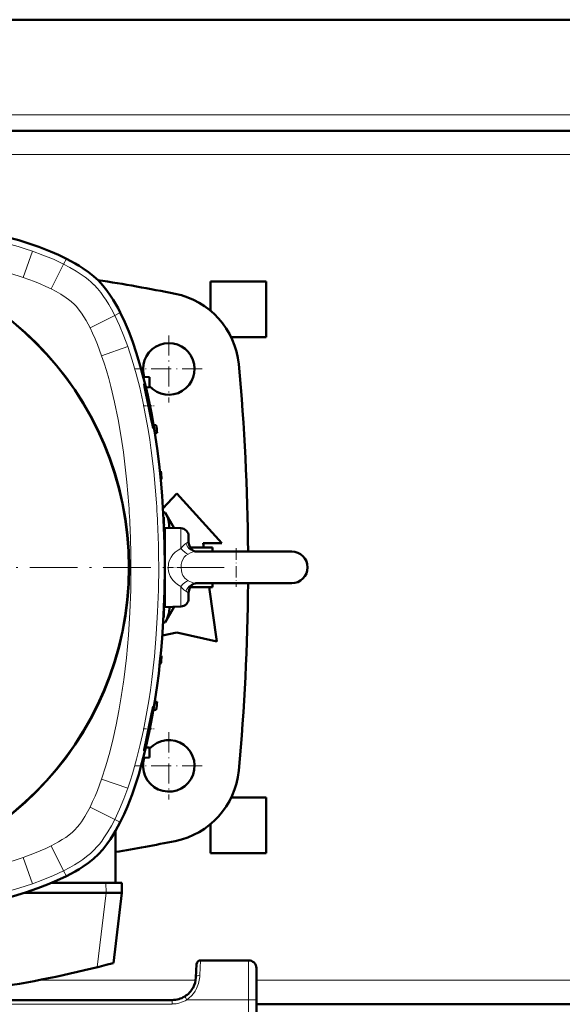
# Model space of a CAD drawing. Extents: x -1351 to 1763, y -1300 to 640.
# Tile 7 of 90: x -146 to -9, y -1127 to -879. Entities that reach past the tile are written whole.
import ezdxf

# ---------------------------------------------------------------- set-up
doc = ezdxf.new("R2010")
doc.units = 0
doc.linetypes.add('DASHDOT', pattern=[18.5, 12, -3, 0.5, -3])

msp = doc.modelspace()

# ---------------------------------------------------------------- linework, layer by layer
at = {"color": 7, "lineweight": 50}
for p, q in [((92.1, -879.33), (-168.58, -879.33)), ((97.1, -907.33), (-173.9, -907.33)), ((-83.9, -945.33), (-97.9, -945.33)), ((-97.9, -945.33), (-97.9, -952.63)), ((-83.9, -959.33), (-83.9, -945.33)), ((-83.9, -959.33), (-92.68, -959.33)), ((-114.82, -969.35), (-113.24, -969.43)), ((-113.24, -971.93), (-113.24, -969.43)), ((-114.17, -971.98), (-113.24, -971.93)), ((-113.51, -976.66), (-113.51, -976.63)), ((-111.56, -981.46), (-112.26, -981.43)), ((-111.33, -983.46), (-111.93, -983.48)), ((-110.39, -993.08), (-110.67, -993.07)), ((-110.23, -995.08), (-110.46, -995.09)), ((-109.87, -1002.52), (-106.4, -998.71)), ((-106.4, -998.71), (-95.02, -1011.21)), ((-109.81, -1003.48), (-109.32, -1003.48)), ((-109.32, -1003.48), (-107.07, -1007.41)), ((-109.67, -1004.71), (-109.74, -1004.7)), ((-109.59, -1006.71), (-109.64, -1006.71)), ((-105.34, -1007.47), (-109.41, -1007.33)), ((-109.41, -1027.33), (-109.41, -1007.33)), ((-103.41, -1010.93), (-103.41, -1009.47)), ((-109.51, -1010.4), (-109.41, -1010.4)), ((-95.02, -1011.21), (-99.77, -1011.21)), ((-99.77, -1011.21), (-99.61, -1012.33)), ((-103.03, -1012.33), (-97.4, -1012.33)), ((-101.6, -1013.33), (-84.69, -1013.33)), ((-98.12, -1013.33), (-101.6, -1013.33)), ((-77.41, -1013.33), (-98.12, -1013.33)), ((-97.4, -1013.33), (-97.4, -1012.33)), ((-84.69, -1013.33), (-77.41, -1013.33)), ((-101.6, -1021.33), (-84.69, -1021.33)), ((-97.4, -1022.33), (-97.4, -1021.33)), ((-84.69, -1021.33), (-77.41, -1021.33)), ((-109.51, -1024.26), (-109.41, -1024.26)), ((-103.41, -1024.52), (-103.41, -1023.74)), ((-103.41, -1025.19), (-103.41, -1024.52)), ((-103.03, -1022.33), (-97.4, -1022.33)), ((-98.2, -1022.33), (-96.27, -1035.96)), ((-109.59, -1027.96), (-109.64, -1027.96)), ((-109.41, -1027.33), (-105.34, -1027.19)), ((-107.07, -1027.25), (-109.32, -1031.19)), ((-109.81, -1031.19), (-109.32, -1031.19)), ((-109.67, -1029.96), (-109.74, -1029.96)), ((-106.4, -1033.71), (-110.03, -1034.51)), ((-96.27, -1035.96), (-106.4, -1033.71)), ((-110.67, -1041.59), (-110.39, -1041.58)), ((-110.23, -1039.58), (-110.46, -1039.57)), ((-111.33, -1051.21), (-111.93, -1051.19)), ((-111.56, -1053.21), (-112.26, -1053.23)), ((-113.51, -1058), (-113.51, -1058.03)), ((-113.39, -1058.87), (-113.22, -1058.03)), ((-114.17, -1062.69), (-113.24, -1062.73)), ((-113.24, -1065.23), (-113.24, -1062.73)), ((-114.82, -1065.32), (-113.24, -1065.23)), ((-83.9, -1075.33), (-92.68, -1075.33)), ((-83.9, -1089.33), (-83.9, -1075.33)), ((-121.84, -1096.83), (-121.84, -1083.8)), ((-97.9, -1082.03), (-97.9, -1089.33)), ((-83.9, -1089.33), (-97.9, -1089.33)), ((-137.96, -1096.83), (-124.27, -1096.83)), ((-123.49, -1096.83), (-124.27, -1096.83)), ((-121.84, -1096.83), (-123.49, -1096.83)), ((-120.27, -1096.83), (-121.84, -1096.83)), ((-120.21, -1099.33), (-120.27, -1096.83)), ((-144.86, -1099.33), (-124.21, -1099.33)), ((-124.21, -1099.33), (-124.18, -1099.33)), ((-120.21, -1099.33), (-124.18, -1099.33)), ((-122.38, -1117.04), (-120.21, -1099.33)), ((-88.32, -1116.33), (-100.38, -1116.33)), ((-101.38, -1117.28), (-101.55, -1120.65)), ((-86.32, -1118.32), (-86.28, -1126.28)), ((-107.55, -1126.33), (-289.25, -1126.33)), ((-273.4, -1126.33), (-134.4, -1126.33)), ((-133.4, -1126.33), (-134.4, -1126.33)), ((-133.4, -1126.33), (-134.4, -1126.33)), ((-86.28, -1126.28), (-85.9, -1198.33)), ((9.47, -1127.33), (-86.27, -1127.33))]:
    msp.add_line(p, q, dxfattribs=at)
at = {"color": 7, "lineweight": 18}
for p, q in [((97.1, -903.33), (-173.9, -903.33)), ((98.85, -913.33), (-175.65, -913.33)), ((-145.07, -944.26), (-142.77, -937.65)), ((-134.91, -940.92), (-134.22, -939.55)), ((-138.04, -947.18), (-134.91, -940.92)), ((-127.28, -946.1), (-127.23, -946.15)), ((-132.19, -951.09), (-132.18, -951.1)), ((-128.26, -956.97), (-122, -953.83)), ((-122, -953.83), (-120.62, -953.14)), ((-125.33, -964), (-118.72, -961.7)), ((-105.34, -1012.56), (-105.34, -1007.47)), ((-103.41, -1010.99), (-103.41, -1010.93)), ((-101.6, -1013.33), (-101.56, -1013.33)), ((-105.34, -1026.35), (-105.34, -1022.1)), ((-103.41, -1023.68), (-103.41, -1023.74)), ((-105.34, -1027.19), (-105.34, -1026.35)), ((-125.33, -1070.67), (-118.72, -1072.97)), ((-128.26, -1077.7), (-122, -1080.83)), ((-122, -1080.83), (-120.62, -1081.52)), ((-132.16, -1083.55), (-132.18, -1083.56)), ((-138.04, -1087.48), (-134.91, -1093.74)), ((-127.18, -1088.46), (-127.23, -1088.51)), ((-145.07, -1090.41), (-142.77, -1097.02)), ((-134.91, -1093.74), (-134.22, -1095.12)), ((-124.21, -1099.33), (-124.27, -1096.83)), ((-124.18, -1099.33), (-126.48, -1118.08)), ((-100.56, -1120.07), (-100.38, -1116.33)), ((-88.28, -1126.28), (-88.32, -1116.33)), ((-101.63, -1121.33), (-141.22, -1121.33)), ((9.5, -1121.33), (-86.3, -1121.33)), ((-104.39, -1125.43), (-104.23, -1125.68)), ((-104.23, -1125.68), (-103.86, -1126.28)), ((-107.55, -1127.33), (-289.25, -1127.33)), ((-107.55, -1127.33), (-107.55, -1126.33)), ((-88.28, -1126.28), (-103.86, -1126.28)), ((-88.28, -1126.28), (-87.9, -1198.33))]:
    msp.add_line(p, q, dxfattribs=at)
at = {"color": 7, "linetype": 'DASHDOT', "lineweight": 18, "ltscale": 0.422501}
msp.add_line((-108.4, -958.88), (-108.4, -975.78), dxfattribs=at)
at = {"color": 7, "linetype": 'DASHDOT', "lineweight": 18, "ltscale": 0.4225}
for p, q in [((-99.95, -967.33), (-116.85, -967.33)), ((-99.95, -1067.33), (-116.85, -1067.33))]:
    msp.add_line(p, q, dxfattribs=at)
at = {"color": 7, "linetype": 'DASHDOT', "lineweight": 18, "ltscale": 0.069602}
msp.add_line((-114.86, -976.63), (-112.07, -976.63), dxfattribs=at)
at = {"color": 7, "linetype": 'DASHDOT', "lineweight": 18, "ltscale": 0.242493}
msp.add_line((-91.41, -1012.5), (-91.41, -1022.2), dxfattribs=at)
at = {"color": 7, "linetype": 'DASHDOT', "lineweight": 18}
msp.add_line((-94.41, -1017.33), (-302.41, -1017.33), dxfattribs=at)
at = {"color": 7, "linetype": 'DASHDOT', "lineweight": 18, "ltscale": 0.123903}
msp.add_line((-104.92, -1017.33), (-109.88, -1017.33), dxfattribs=at)
at = {"color": 7, "linetype": 'DASHDOT', "lineweight": 18, "ltscale": 0.068916}
msp.add_line((-114.83, -1058.03), (-112.07, -1058.03), dxfattribs=at)
at = {"color": 7, "linetype": 'DASHDOT', "lineweight": 18, "ltscale": 0.422498}
msp.add_line((-108.4, -1058.88), (-108.4, -1075.78), dxfattribs=at)
at = {"color": 7, "lineweight": 50}
for points in [[(-198.41, -928.33), (-192.45, -928.41), (-186.49, -928.63), (-180.54, -929.01), (-177.57, -929.26), (-174.6, -929.54), (-171.64, -929.88), (-168.69, -930.25), (-164.75, -930.82), (-160.83, -931.48), (-156.93, -932.24), (-152.65, -933.19), (-150.43, -933.74), (-148.21, -934.34), (-146.21, -934.92), (-144.22, -935.54), (-141.19, -936.57), (-138.21, -937.73), (-136.2, -938.6), (-134.22, -939.55)], [(-134.22, -939.55), (-132.01, -940.73), (-130.99, -941.34), (-129.98, -941.99), (-128.63, -942.93), (-127.35, -943.95), (-126.14, -945.06)], [(-126.14, -945.06), (-125.02, -946.28), (-124, -947.56), (-123.06, -948.9), (-122.42, -949.91), (-121.2, -952.03), (-120.62, -953.14)], [(-120.62, -953.14), (-119.5, -955.51), (-118.48, -957.92), (-117.56, -960.37), (-116.52, -963.41), (-115.59, -966.51), (-114.75, -969.61), (-114.21, -971.8), (-113.71, -974), (-112.8, -978.44), (-112.02, -982.89), (-111.36, -987.36), (-110.86, -991.33), (-110.44, -995.32), (-110.09, -999.31), (-109.88, -1002.31), (-109.71, -1005.31), (-109.48, -1011.32), (-109.41, -1017.33)], [(-113.51, -976.63), (-114.18, -973.4), (-114.51, -971.71), (-114.59, -971.19), (-114.6, -971.15), (-114.59, -971.13), (-114.59, -971.13), (-114.59, -971.12), (-114.59, -971.12)], [(-114.59, -971.12), (-114.58, -971.12), (-114.58, -971.13), (-114.54, -971.2), (-114.36, -971.77), (-113.85, -973.76), (-113.48, -975.38)], [(-112.35, -982.2), (-112.35, -982.2), (-112.35, -982.2), (-112.36, -982.19), (-112.39, -982.11), (-112.55, -981.45), (-112.77, -980.37), (-113.51, -976.66)], [(-113.22, -976.63), (-112.75, -979.15), (-112.44, -981.15), (-112.34, -982.01), (-112.34, -982.15), (-112.34, -982.19), (-112.34, -982.2), (-112.34, -982.2), (-112.35, -982.2), (-112.35, -982.2)], [(-108.28, -1007.37), (-108.27, -1006.6), (-108.38, -1005.82), (-108.6, -1005.03), (-108.91, -1004.26), (-109.32, -1003.48)], [(-101.6, -1013.33), (-101.78, -1013.31), (-102.17, -1013.16), (-102.61, -1012.84), (-102.96, -1012.43), (-103.22, -1011.93), (-103.37, -1011.38), (-103.41, -1010.93)], [(-109.41, -1017.33), (-109.48, -1023.29), (-109.7, -1029.25), (-110.08, -1035.2), (-110.33, -1038.17), (-110.62, -1041.13), (-110.95, -1044.1), (-111.32, -1047.05), (-111.9, -1050.99), (-112.56, -1054.91), (-113.31, -1058.81), (-114.26, -1063.08), (-114.82, -1065.31), (-115.41, -1067.53), (-115.99, -1069.53), (-116.61, -1071.52), (-117.65, -1074.54), (-118.8, -1077.53), (-119.67, -1079.54), (-120.62, -1081.52)], [(-101.6, -1021.33), (-101.78, -1021.36), (-102.17, -1021.51), (-102.61, -1021.83), (-102.96, -1022.23), (-103.22, -1022.73), (-103.37, -1023.29), (-103.41, -1023.74)], [(-109.32, -1031.19), (-108.81, -1030.18), (-108.46, -1029.2), (-108.35, -1028.71), (-108.28, -1028.23), (-108.26, -1027.76), (-108.28, -1027.29)], [(-112.35, -1052.47), (-112.35, -1052.47), (-112.35, -1052.47), (-112.36, -1052.48), (-112.39, -1052.56), (-112.55, -1053.21), (-112.77, -1054.29), (-113.51, -1058)], [(-113.22, -1058.03), (-112.75, -1055.51), (-112.44, -1053.51), (-112.34, -1052.59), (-112.34, -1052.48), (-112.34, -1052.47), (-112.34, -1052.47), (-112.35, -1052.47), (-112.35, -1052.47)], [(-113.51, -1058.03), (-114.02, -1060.53), (-114.43, -1062.51), (-114.57, -1063.28), (-114.6, -1063.49), (-114.6, -1063.52), (-114.59, -1063.53), (-114.59, -1063.54), (-114.59, -1063.54), (-114.59, -1063.54)], [(-114.59, -1063.54), (-114.59, -1063.54), (-114.58, -1063.54), (-114.58, -1063.54), (-114.57, -1063.53), (-114.53, -1063.42), (-114.26, -1062.53), (-113.83, -1060.84), (-113.39, -1058.87)], [(-120.62, -1081.52), (-121.8, -1083.73), (-122.42, -1084.75), (-123.06, -1085.76), (-124, -1087.1), (-125.02, -1088.39), (-126.14, -1089.6)], [(-126.14, -1089.6), (-127.35, -1090.72), (-128.63, -1091.74), (-129.98, -1092.68), (-130.99, -1093.32), (-132.01, -1093.93), (-134.22, -1095.12)], [(-134.22, -1095.12), (-136.59, -1096.24), (-139, -1097.26), (-141.44, -1098.18), (-144.49, -1099.22), (-147.58, -1100.15), (-150.68, -1100.99), (-152.87, -1101.53), (-155.08, -1102.03), (-159.51, -1102.94), (-163.97, -1103.72), (-168.43, -1104.38), (-172.41, -1104.88), (-176.4, -1105.3), (-180.39, -1105.65), (-183.39, -1105.86), (-186.39, -1106.03), (-192.4, -1106.26), (-198.41, -1106.33)]]:
    msp.add_lwpolyline(points, dxfattribs=at)
at = {"color": 7, "lineweight": 18}
for points in [[(-198.41, -929.87), (-192.79, -929.94), (-187.18, -930.14), (-181.57, -930.48), (-175.97, -930.95), (-173.08, -931.26), (-170.2, -931.61), (-167.5, -931.97), (-164.81, -932.37), (-161.11, -933), (-157.42, -933.71), (-153.74, -934.51), (-150.06, -935.43), (-146.4, -936.47), (-144.58, -937.04), (-142.77, -937.65)], [(-142.77, -937.65), (-140.11, -938.63), (-137.49, -939.71), (-134.91, -940.92)], [(-165.83, -939.3), (-162.3, -939.89), (-158.78, -940.57), (-155.27, -941.34), (-151.84, -942.2), (-148.44, -943.16), (-145.07, -944.26)], [(-134.91, -940.92), (-133.32, -941.76), (-131.76, -942.67), (-130.24, -943.67), (-129.47, -944.23), (-128.72, -944.82), (-127.99, -945.44), (-127.28, -946.1)], [(-145.07, -944.26), (-142.21, -945.32), (-140.8, -945.9), (-139.41, -946.52), (-138.04, -947.18)], [(-138.04, -947.18), (-136.82, -947.82), (-135.63, -948.51), (-134.3, -949.37), (-133.66, -949.83), (-133.04, -950.32), (-132.19, -951.09)], [(-127.23, -946.15), (-126.35, -947.09), (-125.54, -948.08), (-124.83, -949.04), (-124.17, -950.02), (-123.48, -951.13), (-122.83, -952.26), (-122, -953.83)], [(-132.18, -951.1), (-131.7, -951.61), (-131.26, -952.14), (-130.4, -953.29)], [(-130.4, -953.29), (-129.81, -954.18), (-129.26, -955.09), (-128.26, -956.97)], [(-122, -953.83), (-120.79, -956.42), (-119.7, -959.04), (-118.72, -961.7)], [(-128.26, -956.97), (-127.59, -958.34), (-126.98, -959.73), (-126.4, -961.13), (-125.33, -964)], [(-118.72, -961.7), (-117.61, -965.12), (-116.62, -968.57), (-115.74, -972.04), (-114.95, -975.54), (-114.26, -979.04), (-113.64, -982.56), (-113.22, -985.21), (-112.85, -987.86), (-112.21, -993.17), (-111.82, -997.12), (-111.51, -1001.08)], [(-125.33, -964), (-124.71, -965.84), (-124.14, -967.69), (-123.55, -969.72), (-123.01, -971.77), (-122.07, -975.71), (-121.18, -980.1), (-120.41, -984.51), (-119.85, -988.28), (-119.37, -992.07), (-118.96, -995.86), (-118.71, -998.72), (-118.49, -1001.57)], [(-105.34, -1012.56), (-104.86, -1011.96), (-104.35, -1011.47), (-104.14, -1011.31)], [(-104.14, -1011.31), (-103.68, -1011.08), (-103.47, -1011.03), (-103.41, -1010.93)], [(-101.6, -1013.33), (-102.01, -1013.29), (-102.41, -1013.17), (-102.79, -1012.98), (-103.25, -1012.63), (-103.64, -1012.19), (-103.97, -1011.67), (-104.14, -1011.31)], [(-105.34, -1012.56), (-106.08, -1012.97), (-106.76, -1013.47), (-107.35, -1014.07), (-107.83, -1014.75), (-108.2, -1015.49), (-108.44, -1016.29)], [(-103.56, -1013.98), (-104.08, -1014.34), (-104.51, -1014.79), (-104.86, -1015.33), (-105.11, -1015.96), (-105.26, -1016.63), (-105.31, -1017.33)], [(-103.56, -1013.98), (-102.93, -1013.67), (-102.3, -1013.44), (-101.94, -1013.36), (-101.6, -1013.33)], [(-117.95, -1017.33), (-118.01, -1023.01), (-118.22, -1028.69), (-118.58, -1034.36), (-118.81, -1037.24), (-119.09, -1040.12), (-119.4, -1042.89), (-119.75, -1045.66)], [(-110.95, -1017.33), (-111.01, -1022.95), (-111.21, -1028.56), (-111.55, -1034.17), (-112.03, -1039.77), (-112.33, -1042.65), (-112.68, -1045.54), (-113.04, -1048.24), (-113.45, -1050.93), (-114.07, -1054.63), (-114.78, -1058.32), (-115.59, -1061.99), (-116.51, -1065.68), (-117.54, -1069.34), (-118.11, -1071.16), (-118.72, -1072.97)], [(-105.31, -1017.33), (-105.24, -1018.17), (-105.15, -1018.59), (-105.01, -1018.99), (-104.85, -1019.34), (-104.65, -1019.68), (-104.34, -1020.07), (-103.97, -1020.41), (-103.56, -1020.69)], [(-107.81, -1019.96), (-107.36, -1020.58), (-106.83, -1021.13), (-106.22, -1021.61), (-105.79, -1021.87), (-105.34, -1022.1)], [(-101.6, -1021.33), (-102.01, -1021.37), (-102.41, -1021.49), (-102.79, -1021.68), (-103.25, -1022.03), (-103.64, -1022.47), (-103.97, -1022.99), (-104.14, -1023.35)], [(-101.6, -1021.33), (-102.13, -1021.27), (-102.7, -1021.09), (-103.13, -1020.91), (-103.56, -1020.69)], [(-104.14, -1023.35), (-104.62, -1022.96), (-105.09, -1022.44), (-105.34, -1022.1)], [(-103.41, -1023.74), (-103.5, -1023.63), (-103.73, -1023.56), (-104.14, -1023.35)], [(-120.37, -1049.91), (-120.97, -1053.44), (-121.65, -1056.96), (-122.42, -1060.46), (-123.27, -1063.9), (-124.24, -1067.3), (-125.33, -1070.67)], [(-125.33, -1070.67), (-126.39, -1073.53), (-126.98, -1074.94), (-127.6, -1076.33), (-128.26, -1077.7)], [(-118.72, -1072.97), (-119.7, -1075.63), (-120.79, -1078.25), (-122, -1080.83)], [(-128.26, -1077.7), (-128.9, -1078.92), (-129.59, -1080.11), (-130.44, -1081.44), (-130.9, -1082.08), (-131.39, -1082.7), (-132.16, -1083.55)], [(-122, -1080.83), (-122.84, -1082.42), (-123.75, -1083.98), (-124.74, -1085.5), (-125.3, -1086.27), (-125.89, -1087.02), (-126.51, -1087.75), (-127.18, -1088.46)], [(-132.18, -1083.56), (-132.68, -1084.04), (-133.21, -1084.48), (-134.36, -1085.34)], [(-134.36, -1085.34), (-135.25, -1085.92), (-136.16, -1086.47), (-138.04, -1087.48)], [(-138.04, -1087.48), (-139.41, -1088.14), (-140.8, -1088.76), (-142.21, -1089.34), (-145.07, -1090.41)], [(-127.23, -1088.51), (-128.17, -1089.39), (-129.15, -1090.19), (-130.11, -1090.9), (-131.09, -1091.57), (-132.2, -1092.26), (-133.33, -1092.91), (-134.91, -1093.74)], [(-145.07, -1090.41), (-146.91, -1091.03), (-148.76, -1091.6), (-150.8, -1092.19), (-152.84, -1092.73), (-156.79, -1093.67), (-161.17, -1094.56), (-165.58, -1095.33), (-169.36, -1095.89), (-173.14, -1096.37), (-176.94, -1096.78), (-179.79, -1097.03), (-182.64, -1097.25)], [(-134.91, -1093.74), (-137.49, -1094.95), (-140.11, -1096.04), (-142.77, -1097.02)], [(-142.77, -1097.02), (-146.19, -1098.13), (-149.64, -1099.12), (-153.12, -1100), (-156.61, -1100.79), (-160.12, -1101.48), (-163.64, -1102.1), (-166.28, -1102.52), (-168.93, -1102.89), (-174.24, -1103.53), (-178.2, -1103.92), (-182.16, -1104.23)], [(-101.41, -1123.41), (-101.78, -1124.07), (-102.21, -1124.7), (-102.7, -1125.28), (-103.26, -1125.81), (-103.86, -1126.28)]]:
    msp.add_lwpolyline(points, dxfattribs=at)
at = {"color": 7, "lineweight": 50}
for radius in [80, 79.95]:
    msp.add_circle((-198.41, -1017.33), radius, dxfattribs=at)
for centre, radius, start, end in [((-198.4, -1407.33), 468, 78.7111, 81.1358), ((-110.7, -968), 20, 5.3408, 78.7111), ((-108.4, -967.33), 6.5, 221.8876, 180), ((-108.4, -967.33), 6.5, 180, 198.1885), ((-638.4, -1017.33), 550, 0.4166, 5.3408), ((-200.4, -994.18), 88.93, 11.3798, 12.206), ((-409.41, -1017.33), 300, 6.4835, 6.8681), ((-409.41, -1017.33), 300, 4.2533, 4.6365), ((-409.41, -1017.33), 300, 2.0297, 2.4119), ((-105.41, -1009.47), 2, 0, 88), ((-110.41, -1012.31), 1, 0.0001, 19.9943), ((-77.41, -1017.33), 4, 0, 90), ((-409.41, -1017.33), 300, 359.809, 0.191), ((-77.41, -1017.33), 4, 270, 0), ((-638.4, -1017.33), 550, 354.6592, 359.5833), ((-110.41, -1022.36), 1, 340.0063, 359.9999), ((-105.41, -1025.19), 2, 272, 0), ((-409.41, -1017.33), 300, 357.5881, 357.9704), ((-409.41, -1017.33), 300, 355.3635, 355.7467), ((-409.41, -1017.33), 300, 353.1319, 353.5165), ((-108.4, -1067.33), 6.5, 161.8224, 138.1123), ((-110.7, -1066.66), 20, 281.2889, 354.6592), ((-198.4, -627.33), 468, 279.4145, 281.2889), ((-100.38, -1117.33), 1, 90, 177), ((-88.32, -1118.33), 2, 0.3, 90), ((-198.41, -826.83), 300, 273.3082, 284.68), ((-107.55, -1120.33), 6, 331.2567, 356.994), ((-107.55, -1120.33), 6, 301.749, 331.2523), ((-107.55, -1120.33), 6, 270, 301.7436)]:
    msp.add_arc(centre, radius, start, end, dxfattribs=at)
at = {"color": 7, "lineweight": 18}
for centre, radius, start, end in [((-344.1, -1017.22), 226.15, 359.9722, 3.9686), ((-344.83, -1017.25), 233.88, 359.9802, 3.9642), ((-103.48, -1017.33), 5.07, 168.1443, 211.1892), ((-298.72, -1021.8), 180.55, 351.0447, 352.4071), ((-108.99, -1119.69), 8.44, 333.8842, 357.4163), ((-107.54, -1120.33), 6.99, 269.9849, 301.756)]:
    msp.add_arc(centre, radius, start, end, dxfattribs=at)
for centre, major_axis, ratio, start_param, end_param in [((-105.2, -1010.63), (2.21, -3.33), 0.321037, 5.104959, 5.892839), ((-105.2, -1024.03), (-2.21, -3.33), 0.321049, 3.531936, 4.31981), ((-100.56, -1120.7), (0.999, -0.052), 0.625465, 1.603675, 3.141634), ((-88.28, -1126.29), (-2, -0.01), 0.005236, 3.141593, 4.712362)]:
    msp.add_ellipse(centre, major_axis=major_axis, ratio=ratio, start_param=start_param, end_param=end_param, dxfattribs=at)

doc.saveas('drawing.dxf')
